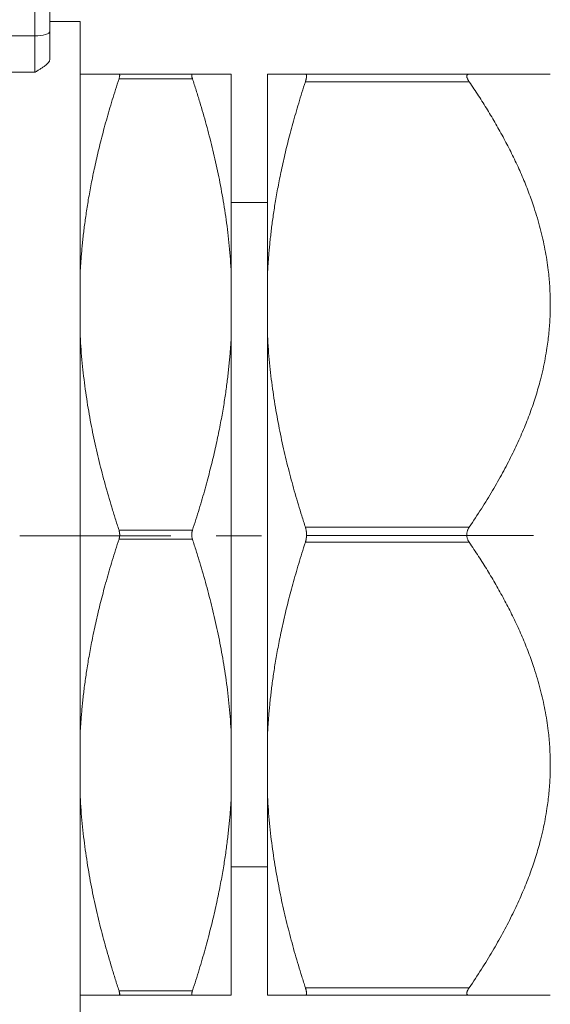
# Model space of a CAD drawing. Header units: millimetres. Extents: x -104 to 382, y -287 to 233.
# Tile 26 of 45: x 72 to 90, y -192 to -159. Entities that reach past the tile are written whole.
import ezdxf

# ---------------------------------------------------------------- set-up
doc = ezdxf.new("R2010")
doc.units = ezdxf.units.MM
for name, pattern in [('K5LT_AXLED', [12, 7.5, -1.5, 1.5, -1.5]), ('K5LT_BASIC', [0]), ('K5LT_THIN', [0])]:
    doc.linetypes.add(name, pattern=pattern)

msp = doc.modelspace()

# ---------------------------------------------------------------- linework, layer by layer
at = {"color": 150, "linetype": 'K5LT_BASIC', "lineweight": 20, "true_color": 0x0080ff}
for p, q in [((73.042, -159.814), (73.042, -159.029)), ((74.042, -159.486), (73.042, -159.486)), ((74.042, -159.486), (74.042, -159.557)), ((74.042, -159.557), (74.042, -193.486)), ((73.042, -160.732), (73.042, -159.814)), ((74.042, -161.236), (75.328, -161.236)), ((77.757, -161.236), (75.328, -161.236)), ((77.757, -161.236), (79.042, -161.236)), ((79.042, -167.822), (79.042, -161.236)), ((80.242, -167.822), (80.242, -161.236)), ((80.242, -161.236), (81.495, -161.236)), ((86.915, -161.236), (81.495, -161.236)), ((86.915, -161.236), (89.598, -161.236)), ((80.242, -165.486), (79.042, -165.486)), ((79.042, -169.901), (79.042, -167.822)), ((80.242, -167.822), (80.242, -169.901)), ((79.042, -183.072), (79.042, -169.901)), ((80.242, -183.072), (80.242, -169.901)), ((79.042, -185.151), (79.042, -183.072)), ((80.242, -183.072), (80.242, -185.151)), ((79.042, -191.736), (79.042, -185.151)), ((80.242, -191.736), (80.242, -185.151)), ((80.242, -187.486), (79.042, -187.486)), ((75.328, -191.736), (74.042, -191.736)), ((75.328, -191.736), (77.757, -191.736)), ((79.042, -191.736), (77.757, -191.736)), ((81.495, -191.736), (80.242, -191.736)), ((81.495, -191.736), (86.915, -191.736)), ((86.915, -191.736), (89.598, -191.736))]:
    msp.add_line(p, q, dxfattribs=at)
at = {"color": 7, "linetype": 'K5LT_THIN', "lineweight": 18}
for p, q in [((72.542, -159.181), (72.542, -159.966)), ((72.542, -159.966), (68.008, -159.966)), ((72.542, -159.966), (72.542, -161.172)), ((68.008, -161.172), (72.542, -161.172)), ((75.328, -161.386), (77.757, -161.386)), ((81.495, -161.486), (86.915, -161.486)), ((77.757, -176.336), (75.328, -176.336)), ((86.915, -176.236), (81.495, -176.236)), ((75.328, -176.636), (77.757, -176.636)), ((81.495, -176.736), (86.915, -176.736)), ((77.757, -191.586), (75.328, -191.586)), ((86.915, -191.486), (81.495, -191.486))]:
    msp.add_line(p, q, dxfattribs=at)
at = {"color": 30, "linetype": 'K5LT_AXLED', "lineweight": 18, "true_color": 0xff8000}
msp.add_line((125.042, -176.485), (72.042, -176.523), dxfattribs=at)
at = {"color": 7, "linetype": 'K5LT_THIN', "lineweight": 18}
msp.add_ellipse((72.542, -159.814), major_axis=(0.5, 0), ratio=0.304776, start_param=4.712389, end_param=6.283185, dxfattribs=at)
at = {"color": 150, "linetype": 'K5LT_BASIC', "lineweight": 20, "true_color": 0x0080ff}
for points, knots in [([(73.042, -160.732), (73.042, -160.742), (73.04, -160.763), (73.028, -160.796), (73.011, -160.824), (72.996, -160.845), (72.981, -160.864), (72.96, -160.886), (72.925, -160.92), (72.866, -160.968), (72.786, -161.023), (72.699, -161.078), (72.625, -161.122), (72.575, -161.152), (72.551, -161.167), (72.542, -161.172)], [0, 0, 0, 0, 0.097981, 0.181561, 0.243704, 0.283001, 0.313597, 0.35121, 0.412425, 0.509606, 0.632258, 0.75441, 0.873249, 0.951514, 1, 1, 1, 1]), ([(75.328, -161.386), (75.288, -161.505), (75.213, -161.741), (75.105, -162.089), (75.003, -162.429), (74.908, -162.762), (74.819, -163.086), (74.737, -163.403), (74.66, -163.712), (74.589, -164.013), (74.523, -164.307), (74.463, -164.592), (74.408, -164.868), (74.358, -165.135), (74.313, -165.393), (74.272, -165.642), (74.236, -165.883), (74.203, -166.117), (74.173, -166.346), (74.146, -166.569), (74.123, -166.787), (74.102, -167), (74.083, -167.21), (74.067, -167.416), (74.054, -167.62), (74.046, -167.755), (74.042, -167.822)], [0, 0, 0, 0, 0.05067, 0.101093, 0.151067, 0.200335, 0.249245, 0.297144, 0.344382, 0.390622, 0.436556, 0.481172, 0.524807, 0.566815, 0.608151, 0.647838, 0.686551, 0.72395, 0.760999, 0.797043, 0.832428, 0.866828, 0.900897, 0.934286, 0.967324, 1, 1, 1, 1]), ([(75.328, -161.236), (75.329, -161.236), (75.333, -161.237), (75.339, -161.239), (75.344, -161.244), (75.347, -161.252), (75.349, -161.259), (75.35, -161.267), (75.35, -161.272), (75.35, -161.279), (75.35, -161.288), (75.348, -161.304), (75.344, -161.326), (75.339, -161.349), (75.333, -161.369), (75.329, -161.381), (75.328, -161.386)], [0, 0, 0, 0, 0.058551, 0.134616, 0.226858, 0.315393, 0.382266, 0.431879, 0.483805, 0.500041, 0.556245, 0.651749, 0.76701, 0.865186, 0.941783, 1, 1, 1, 1]), ([(77.757, -161.386), (77.755, -161.381), (77.752, -161.369), (77.746, -161.35), (77.741, -161.329), (77.737, -161.311), (77.736, -161.298), (77.735, -161.287), (77.734, -161.281), (77.734, -161.274), (77.735, -161.266), (77.736, -161.255), (77.74, -161.245), (77.746, -161.239), (77.752, -161.237), (77.755, -161.236), (77.757, -161.236)], [0, 0, 0, 0, 0.058551, 0.134616, 0.226858, 0.315393, 0.382266, 0.431879, 0.483805, 0.500041, 0.556245, 0.651749, 0.76701, 0.865186, 0.941783, 1, 1, 1, 1]), ([(79.042, -167.822), (79.034, -167.671), (79.016, -167.373), (78.977, -166.927), (78.93, -166.489), (78.875, -166.06), (78.813, -165.641), (78.744, -165.23), (78.67, -164.83), (78.59, -164.436), (78.504, -164.048), (78.413, -163.663), (78.317, -163.283), (78.217, -162.906), (78.111, -162.529), (77.999, -162.151), (77.882, -161.77), (77.799, -161.515), (77.757, -161.386)], [0, 0, 0, 0, 0.075486, 0.148942, 0.220482, 0.289212, 0.356459, 0.420869, 0.483653, 0.544235, 0.604268, 0.662706, 0.720243, 0.776528, 0.832691, 0.888437, 0.944198, 1, 1, 1, 1]), ([(81.495, -161.236), (81.496, -161.236), (81.497, -161.236), (81.499, -161.237), (81.501, -161.237), (81.503, -161.237), (81.506, -161.238), (81.51, -161.24), (81.514, -161.242), (81.518, -161.247), (81.522, -161.252), (81.524, -161.256), (81.526, -161.259), (81.527, -161.262), (81.528, -161.265), (81.529, -161.269), (81.53, -161.273), (81.531, -161.277), (81.531, -161.282), (81.532, -161.286), (81.532, -161.291), (81.532, -161.295), (81.532, -161.299), (81.533, -161.304), (81.532, -161.308), (81.532, -161.313), (81.532, -161.318), (81.532, -161.323), (81.531, -161.329), (81.53, -161.338), (81.529, -161.349), (81.527, -161.361), (81.525, -161.373), (81.522, -161.386), (81.519, -161.403), (81.514, -161.421), (81.509, -161.439), (81.505, -161.454), (81.5, -161.469), (81.497, -161.48), (81.495, -161.486)], [0, 0, 0, 0, 0.014524, 0.029529, 0.045009, 0.061437, 0.078325, 0.106888, 0.14701, 0.19903, 0.240229, 0.270485, 0.289174, 0.307503, 0.325168, 0.342519, 0.365496, 0.388766, 0.41229, 0.430153, 0.448016, 0.465868, 0.483672, 0.501468, 0.519268, 0.537068, 0.554897, 0.572693, 0.59046, 0.617322, 0.653747, 0.692224, 0.723757, 0.757152, 0.799787, 0.851712, 0.893656, 0.925815, 0.958059, 1, 1, 1, 1]), ([(86.915, -161.486), (86.91, -161.479), (86.898, -161.461), (86.881, -161.433), (86.864, -161.401), (86.85, -161.369), (86.84, -161.34), (86.837, -161.319), (86.836, -161.304), (86.836, -161.291), (86.84, -161.275), (86.849, -161.259), (86.861, -161.248), (86.876, -161.242), (86.893, -161.237), (86.907, -161.236), (86.915, -161.236)], [0, 0, 0, 0, 0.053931, 0.123155, 0.204547, 0.295911, 0.378145, 0.456208, 0.499995, 0.532125, 0.612192, 0.701754, 0.782446, 0.85173, 0.918076, 1, 1, 1, 1]), ([(81.495, -161.486), (81.456, -161.606), (81.38, -161.843), (81.273, -162.193), (81.173, -162.534), (81.078, -162.869), (80.991, -163.194), (80.909, -163.511), (80.834, -163.819), (80.765, -164.12), (80.701, -164.412), (80.642, -164.696), (80.589, -164.968), (80.541, -165.232), (80.498, -165.485), (80.459, -165.729), (80.424, -165.963), (80.393, -166.191), (80.365, -166.411), (80.34, -166.627), (80.318, -166.836), (80.298, -167.04), (80.281, -167.24), (80.266, -167.437), (80.253, -167.63), (80.246, -167.758), (80.242, -167.822)], [0, 0, 0, 0, 0.051921, 0.103552, 0.154685, 0.205022, 0.254954, 0.303737, 0.351767, 0.398659, 0.4452, 0.490237, 0.53415, 0.576204, 0.617497, 0.656902, 0.69519, 0.731985, 0.768387, 0.803641, 0.838134, 0.871498, 0.904494, 0.936725, 0.968564, 1, 1, 1, 1]), ([(86.915, -176.236), (87.056, -176.029), (87.258, -175.723), (87.509, -175.322), (87.688, -175.025), (87.858, -174.73), (88.021, -174.438), (88.175, -174.148), (88.321, -173.86), (88.46, -173.573), (88.59, -173.288), (88.712, -173.005), (88.826, -172.724), (88.932, -172.445), (89.029, -172.168), (89.119, -171.894), (89.2, -171.623), (89.281, -171.325), (89.359, -171.001), (89.431, -170.651), (89.485, -170.333), (89.525, -170.045), (89.554, -169.788), (89.575, -169.53), (89.59, -169.273), (89.597, -169.05), (89.598, -168.879), (89.597, -168.707), (89.592, -168.501), (89.579, -168.244), (89.559, -167.986), (89.528, -167.699), (89.485, -167.384), (89.425, -167.04), (89.353, -166.695), (89.269, -166.351), (89.174, -166.006), (89.075, -165.689), (88.976, -165.401), (88.881, -165.141), (88.779, -164.881), (88.672, -164.624), (88.56, -164.367), (88.443, -164.114), (88.321, -163.863), (88.196, -163.616), (88.068, -163.372), (87.935, -163.13), (87.8, -162.89), (87.661, -162.653), (87.519, -162.418), (87.374, -162.185), (87.177, -161.877), (87.022, -161.643), (86.915, -161.486)], [0, 0, 0, 0, 0.036892, 0.055348, 0.073856, 0.092383, 0.111027, 0.129751, 0.148611, 0.167528, 0.18655, 0.205643, 0.224802, 0.243976, 0.263134, 0.282249, 0.301289, 0.320293, 0.345423, 0.370459, 0.395414, 0.41407, 0.43271, 0.451364, 0.470049, 0.488762, 0.499994, 0.507471, 0.526181, 0.544892, 0.563595, 0.582298, 0.607154, 0.631901, 0.656557, 0.681009, 0.705343, 0.729531, 0.747528, 0.765512, 0.783259, 0.800799, 0.817971, 0.834964, 0.851467, 0.867663, 0.883404, 0.898998, 0.914185, 0.929094, 0.943601, 0.957987, 0.972113, 1, 1, 1, 1]), ([(74.042, -169.901), (74.05, -170.051), (74.069, -170.35), (74.107, -170.796), (74.155, -171.234), (74.21, -171.663), (74.272, -172.082), (74.341, -172.493), (74.415, -172.893), (74.495, -173.287), (74.581, -173.675), (74.672, -174.06), (74.767, -174.439), (74.868, -174.817), (74.974, -175.194), (75.086, -175.572), (75.203, -175.952), (75.285, -176.208), (75.328, -176.336)], [0, 0, 0, 0, 0.075486, 0.148942, 0.220482, 0.289212, 0.356459, 0.420869, 0.483653, 0.544235, 0.604268, 0.662706, 0.720243, 0.776528, 0.832691, 0.888437, 0.944198, 1, 1, 1, 1]), ([(77.757, -176.336), (77.796, -176.217), (77.872, -175.982), (77.98, -175.634), (78.081, -175.294), (78.177, -174.961), (78.265, -174.636), (78.348, -174.319), (78.425, -174.011), (78.496, -173.71), (78.561, -173.416), (78.622, -173.13), (78.676, -172.855), (78.726, -172.588), (78.771, -172.33), (78.812, -172.08), (78.849, -171.84), (78.882, -171.605), (78.912, -171.377), (78.938, -171.154), (78.962, -170.936), (78.983, -170.722), (79.001, -170.513), (79.017, -170.307), (79.031, -170.103), (79.039, -169.968), (79.042, -169.901)], [0, 0, 0, 0, 0.05067, 0.101093, 0.151067, 0.200335, 0.249245, 0.297144, 0.344382, 0.390622, 0.436556, 0.481172, 0.524807, 0.566815, 0.608151, 0.647838, 0.686551, 0.72395, 0.760999, 0.797043, 0.832428, 0.866828, 0.900897, 0.934286, 0.967324, 1, 1, 1, 1]), ([(80.242, -169.901), (80.25, -170.05), (80.269, -170.345), (80.307, -170.788), (80.353, -171.221), (80.407, -171.647), (80.468, -172.061), (80.536, -172.467), (80.609, -172.862), (80.688, -173.251), (80.771, -173.633), (80.86, -174.011), (80.953, -174.384), (81.051, -174.754), (81.153, -175.122), (81.262, -175.492), (81.375, -175.862), (81.454, -176.111), (81.495, -176.236)], [0, 0, 0, 0, 0.075833, 0.149632, 0.221509, 0.290545, 0.358085, 0.42271, 0.48566, 0.546322, 0.6064, 0.664785, 0.722188, 0.778228, 0.834084, 0.889434, 0.944721, 1, 1, 1, 1]), ([(75.328, -176.336), (75.329, -176.342), (75.333, -176.354), (75.339, -176.376), (75.344, -176.401), (75.347, -176.427), (75.349, -176.448), (75.35, -176.466), (75.35, -176.478), (75.35, -176.49), (75.35, -176.508), (75.348, -176.536), (75.344, -176.567), (75.339, -176.596), (75.333, -176.619), (75.329, -176.631), (75.328, -176.636)], [0, 0, 0, 0, 0.058551, 0.134616, 0.226858, 0.315393, 0.382266, 0.431879, 0.483805, 0.500041, 0.556245, 0.651749, 0.76701, 0.865186, 0.941783, 1, 1, 1, 1]), ([(77.757, -176.636), (77.755, -176.631), (77.752, -176.619), (77.746, -176.597), (77.741, -176.571), (77.737, -176.546), (77.736, -176.525), (77.735, -176.507), (77.734, -176.495), (77.734, -176.482), (77.735, -176.465), (77.736, -176.437), (77.74, -176.405), (77.746, -176.376), (77.752, -176.354), (77.755, -176.342), (77.757, -176.336)], [0, 0, 0, 0, 0.058551, 0.134616, 0.226858, 0.315393, 0.382266, 0.431879, 0.483805, 0.500041, 0.556245, 0.651749, 0.76701, 0.865186, 0.941783, 1, 1, 1, 1]), ([(81.495, -176.236), (81.496, -176.239), (81.497, -176.243), (81.499, -176.25), (81.501, -176.257), (81.503, -176.265), (81.506, -176.274), (81.51, -176.288), (81.514, -176.307), (81.518, -176.33), (81.522, -176.35), (81.524, -176.366), (81.526, -176.377), (81.527, -176.387), (81.528, -176.396), (81.529, -176.406), (81.53, -176.417), (81.531, -176.429), (81.531, -176.44), (81.532, -176.45), (81.532, -176.46), (81.532, -176.469), (81.532, -176.478), (81.533, -176.487), (81.532, -176.496), (81.532, -176.506), (81.532, -176.515), (81.532, -176.524), (81.531, -176.535), (81.53, -176.549), (81.529, -176.566), (81.527, -176.585), (81.525, -176.602), (81.522, -176.621), (81.519, -176.642), (81.514, -176.665), (81.509, -176.685), (81.505, -176.702), (81.5, -176.719), (81.497, -176.73), (81.495, -176.736)], [0, 0, 0, 0, 0.014524, 0.029529, 0.045009, 0.061437, 0.078325, 0.106888, 0.14701, 0.19903, 0.240229, 0.270485, 0.289174, 0.307503, 0.325168, 0.342519, 0.365496, 0.388766, 0.41229, 0.430153, 0.448016, 0.465868, 0.483672, 0.501468, 0.519268, 0.537068, 0.554897, 0.572693, 0.59046, 0.617322, 0.653747, 0.692224, 0.723757, 0.757152, 0.799787, 0.851712, 0.893656, 0.925815, 0.958059, 1, 1, 1, 1]), ([(86.915, -176.736), (86.91, -176.729), (86.898, -176.711), (86.881, -176.68), (86.864, -176.641), (86.85, -176.597), (86.84, -176.553), (86.837, -176.516), (86.836, -176.488), (86.836, -176.46), (86.84, -176.424), (86.849, -176.38), (86.861, -176.339), (86.876, -176.304), (86.893, -176.27), (86.907, -176.248), (86.915, -176.236)], [0, 0, 0, 0, 0.053931, 0.123155, 0.204547, 0.295911, 0.378145, 0.456208, 0.499995, 0.532125, 0.612192, 0.701754, 0.782446, 0.85173, 0.918076, 1, 1, 1, 1]), ([(75.328, -176.636), (75.288, -176.755), (75.213, -176.991), (75.105, -177.339), (75.003, -177.679), (74.908, -178.012), (74.819, -178.336), (74.737, -178.653), (74.66, -178.962), (74.589, -179.263), (74.523, -179.557), (74.463, -179.842), (74.408, -180.118), (74.358, -180.385), (74.313, -180.643), (74.272, -180.892), (74.236, -181.133), (74.203, -181.367), (74.173, -181.596), (74.146, -181.819), (74.123, -182.037), (74.102, -182.25), (74.083, -182.46), (74.067, -182.666), (74.054, -182.87), (74.046, -183.005), (74.042, -183.072)], [0, 0, 0, 0, 0.05067, 0.101093, 0.151067, 0.200335, 0.249245, 0.297144, 0.344382, 0.390622, 0.436556, 0.481172, 0.524807, 0.566815, 0.608151, 0.647838, 0.686551, 0.72395, 0.760999, 0.797043, 0.832428, 0.866828, 0.900897, 0.934286, 0.967324, 1, 1, 1, 1]), ([(79.042, -183.072), (79.034, -182.921), (79.016, -182.623), (78.977, -182.177), (78.93, -181.739), (78.875, -181.31), (78.813, -180.891), (78.744, -180.48), (78.67, -180.08), (78.59, -179.686), (78.504, -179.298), (78.413, -178.913), (78.317, -178.533), (78.217, -178.156), (78.111, -177.779), (77.999, -177.401), (77.882, -177.02), (77.799, -176.765), (77.757, -176.636)], [0, 0, 0, 0, 0.075486, 0.148942, 0.220482, 0.289212, 0.356459, 0.420869, 0.483653, 0.544235, 0.604268, 0.662706, 0.720243, 0.776528, 0.832691, 0.888437, 0.944198, 1, 1, 1, 1]), ([(81.495, -176.736), (81.456, -176.856), (81.38, -177.093), (81.273, -177.443), (81.173, -177.784), (81.078, -178.119), (80.991, -178.444), (80.909, -178.761), (80.834, -179.069), (80.765, -179.37), (80.701, -179.662), (80.642, -179.946), (80.589, -180.218), (80.541, -180.482), (80.498, -180.735), (80.459, -180.979), (80.424, -181.213), (80.393, -181.441), (80.365, -181.661), (80.34, -181.877), (80.318, -182.086), (80.298, -182.29), (80.281, -182.49), (80.266, -182.687), (80.253, -182.88), (80.246, -183.008), (80.242, -183.072)], [0, 0, 0, 0, 0.051921, 0.103552, 0.154685, 0.205022, 0.254954, 0.303737, 0.351767, 0.398659, 0.4452, 0.490237, 0.53415, 0.576204, 0.617497, 0.656902, 0.69519, 0.731985, 0.768387, 0.803641, 0.838134, 0.871498, 0.904494, 0.936725, 0.968564, 1, 1, 1, 1]), ([(86.915, -191.486), (87.056, -191.279), (87.258, -190.973), (87.509, -190.572), (87.688, -190.275), (87.858, -189.98), (88.021, -189.688), (88.175, -189.398), (88.321, -189.11), (88.46, -188.823), (88.59, -188.538), (88.712, -188.255), (88.826, -187.974), (88.932, -187.695), (89.029, -187.418), (89.119, -187.144), (89.2, -186.873), (89.281, -186.575), (89.359, -186.251), (89.431, -185.901), (89.485, -185.583), (89.525, -185.295), (89.554, -185.038), (89.575, -184.78), (89.59, -184.523), (89.597, -184.3), (89.598, -184.129), (89.597, -183.957), (89.592, -183.751), (89.579, -183.494), (89.559, -183.236), (89.528, -182.949), (89.485, -182.634), (89.425, -182.29), (89.353, -181.945), (89.269, -181.601), (89.174, -181.256), (89.075, -180.939), (88.976, -180.651), (88.881, -180.391), (88.779, -180.131), (88.672, -179.874), (88.56, -179.617), (88.443, -179.364), (88.321, -179.113), (88.196, -178.866), (88.068, -178.622), (87.935, -178.38), (87.8, -178.14), (87.661, -177.903), (87.519, -177.668), (87.374, -177.435), (87.177, -177.127), (87.022, -176.893), (86.915, -176.736)], [0, 0, 0, 0, 0.036892, 0.055348, 0.073856, 0.092383, 0.111027, 0.129751, 0.148611, 0.167528, 0.18655, 0.205643, 0.224802, 0.243976, 0.263134, 0.282249, 0.301289, 0.320293, 0.345423, 0.370459, 0.395414, 0.41407, 0.43271, 0.451364, 0.470049, 0.488762, 0.499994, 0.507471, 0.526181, 0.544892, 0.563595, 0.582298, 0.607154, 0.631901, 0.656557, 0.681009, 0.705343, 0.729531, 0.747528, 0.765512, 0.783259, 0.800799, 0.817971, 0.834964, 0.851467, 0.867663, 0.883404, 0.898998, 0.914185, 0.929094, 0.943601, 0.957987, 0.972113, 1, 1, 1, 1]), ([(74.042, -185.151), (74.05, -185.301), (74.069, -185.6), (74.107, -186.046), (74.155, -186.484), (74.21, -186.913), (74.272, -187.332), (74.341, -187.743), (74.415, -188.143), (74.495, -188.537), (74.581, -188.925), (74.672, -189.31), (74.767, -189.689), (74.868, -190.067), (74.974, -190.444), (75.086, -190.822), (75.203, -191.202), (75.285, -191.458), (75.328, -191.586)], [0, 0, 0, 0, 0.075486, 0.148942, 0.220482, 0.289212, 0.356459, 0.420869, 0.483653, 0.544235, 0.604268, 0.662706, 0.720243, 0.776528, 0.832691, 0.888437, 0.944198, 1, 1, 1, 1]), ([(77.757, -191.586), (77.796, -191.467), (77.872, -191.232), (77.98, -190.884), (78.081, -190.544), (78.177, -190.211), (78.265, -189.886), (78.348, -189.569), (78.425, -189.261), (78.496, -188.96), (78.561, -188.666), (78.622, -188.38), (78.676, -188.105), (78.726, -187.838), (78.771, -187.58), (78.812, -187.33), (78.849, -187.09), (78.882, -186.855), (78.912, -186.627), (78.938, -186.404), (78.962, -186.186), (78.983, -185.972), (79.001, -185.763), (79.017, -185.557), (79.031, -185.353), (79.039, -185.218), (79.042, -185.151)], [0, 0, 0, 0, 0.05067, 0.101093, 0.151067, 0.200335, 0.249245, 0.297144, 0.344382, 0.390622, 0.436556, 0.481172, 0.524807, 0.566815, 0.608151, 0.647838, 0.686551, 0.72395, 0.760999, 0.797043, 0.832428, 0.866828, 0.900897, 0.934286, 0.967324, 1, 1, 1, 1]), ([(80.242, -185.151), (80.25, -185.3), (80.269, -185.595), (80.307, -186.038), (80.353, -186.471), (80.407, -186.897), (80.468, -187.311), (80.536, -187.717), (80.609, -188.112), (80.688, -188.501), (80.771, -188.883), (80.86, -189.261), (80.953, -189.634), (81.051, -190.004), (81.153, -190.372), (81.262, -190.742), (81.375, -191.112), (81.454, -191.361), (81.495, -191.486)], [0, 0, 0, 0, 0.075833, 0.149632, 0.221509, 0.290545, 0.358085, 0.42271, 0.48566, 0.546322, 0.6064, 0.664785, 0.722188, 0.778228, 0.834084, 0.889434, 0.944721, 1, 1, 1, 1]), ([(75.328, -191.586), (75.329, -191.592), (75.333, -191.604), (75.339, -191.623), (75.344, -191.643), (75.347, -191.662), (75.349, -191.675), (75.35, -191.685), (75.35, -191.692), (75.35, -191.698), (75.35, -191.706), (75.348, -191.718), (75.344, -191.728), (75.339, -191.733), (75.333, -191.736), (75.329, -191.736), (75.328, -191.736)], [0, 0, 0, 0, 0.058551, 0.134616, 0.226858, 0.315393, 0.382266, 0.431879, 0.483805, 0.500041, 0.556245, 0.651749, 0.76701, 0.865186, 0.941783, 1, 1, 1, 1]), ([(77.757, -191.736), (77.755, -191.736), (77.752, -191.736), (77.746, -191.734), (77.741, -191.728), (77.737, -191.721), (77.736, -191.713), (77.735, -191.706), (77.734, -191.7), (77.734, -191.694), (77.735, -191.685), (77.736, -191.669), (77.74, -191.647), (77.746, -191.623), (77.752, -191.604), (77.755, -191.592), (77.757, -191.586)], [0, 0, 0, 0, 0.058551, 0.134616, 0.226858, 0.315393, 0.382266, 0.431879, 0.483805, 0.500041, 0.556245, 0.651749, 0.76701, 0.865186, 0.941783, 1, 1, 1, 1]), ([(81.495, -191.486), (81.496, -191.489), (81.497, -191.493), (81.499, -191.5), (81.501, -191.506), (81.503, -191.514), (81.506, -191.523), (81.51, -191.535), (81.514, -191.551), (81.518, -191.569), (81.522, -191.585), (81.524, -191.596), (81.526, -191.604), (81.527, -191.611), (81.528, -191.617), (81.529, -191.624), (81.53, -191.631), (81.531, -191.638), (81.531, -191.644), (81.532, -191.65), (81.532, -191.655), (81.532, -191.66), (81.532, -191.665), (81.533, -191.67), (81.532, -191.674), (81.532, -191.679), (81.532, -191.683), (81.532, -191.687), (81.531, -191.692), (81.53, -191.697), (81.529, -191.704), (81.527, -191.71), (81.525, -191.716), (81.522, -191.721), (81.519, -191.726), (81.514, -191.73), (81.509, -191.733), (81.505, -191.735), (81.5, -191.736), (81.497, -191.736), (81.495, -191.736)], [0, 0, 0, 0, 0.014524, 0.029529, 0.045009, 0.061437, 0.078325, 0.106888, 0.14701, 0.19903, 0.240229, 0.270485, 0.289174, 0.307503, 0.325168, 0.342519, 0.365496, 0.388766, 0.41229, 0.430153, 0.448016, 0.465868, 0.483672, 0.501468, 0.519268, 0.537068, 0.554897, 0.572693, 0.59046, 0.617322, 0.653747, 0.692224, 0.723757, 0.757152, 0.799787, 0.851712, 0.893656, 0.925815, 0.958059, 1, 1, 1, 1]), ([(86.915, -191.736), (86.91, -191.736), (86.898, -191.736), (86.881, -191.733), (86.864, -191.726), (86.85, -191.715), (86.84, -191.699), (86.837, -191.684), (86.836, -191.671), (86.836, -191.656), (86.84, -191.635), (86.849, -191.607), (86.861, -191.577), (86.876, -191.548), (86.893, -191.519), (86.907, -191.498), (86.915, -191.486)], [0, 0, 0, 0, 0.053931, 0.123155, 0.204547, 0.295911, 0.378145, 0.456208, 0.499995, 0.532125, 0.612192, 0.701754, 0.782446, 0.85173, 0.918076, 1, 1, 1, 1])]:
    msp.add_open_spline(points, degree=3, knots=knots, dxfattribs=at)

doc.saveas('drawing.dxf')
